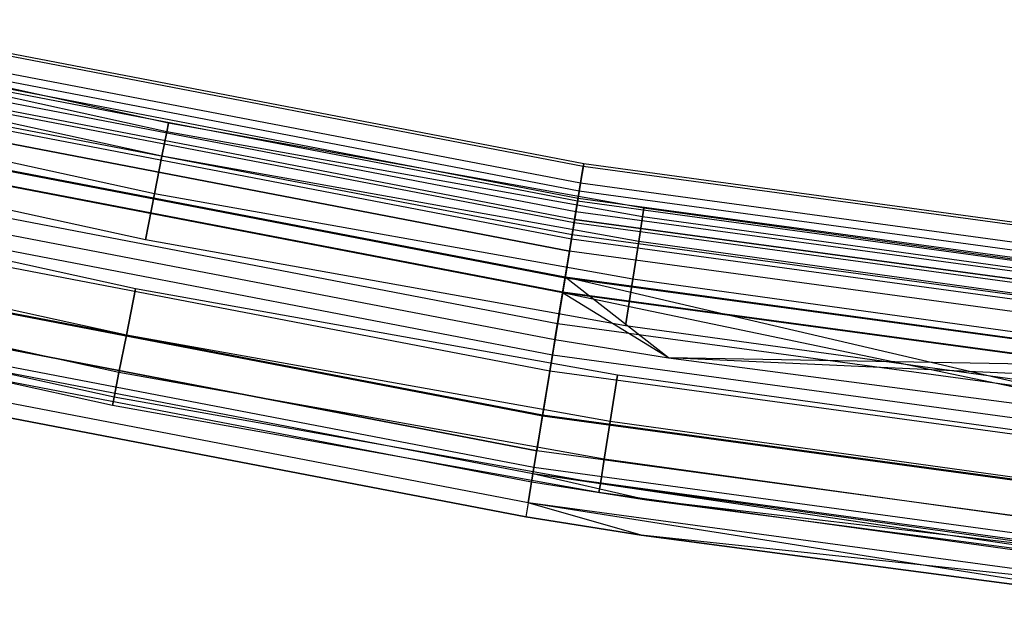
# Model space of a CAD drawing. Extents: x -175 to 175, y -175 to 175.
# Tile 57 of 130: x -35.43 to -21.74, y -174.47 to -166.28. Entities that reach past the tile are written whole.
import ezdxf

# ---------------------------------------------------------------- set-up
doc = ezdxf.new("R2010")
doc.units = 0
doc.header["$LTSCALE"] = 25.4
doc.layers.get('0').update_dxf_attribs({"linetype": 'CONTINUOUS'})

# ---------------------------------------------------------------- blocks, each defined once
blk = doc.blocks.new('SANTANA_PODLOGOWA_STL')
at = {"color": 0}
for p, q in [((-33.36, -167.714, 1043.5), (-39.919, -166.275, 1043.5)), ((-33.36, -167.714, 1043.5), (-39.919, -166.275, 1043.5)), ((-33.36, -167.714, 247.5), (-39.919, -166.275, 247.5)), ((-33.36, -167.714, 247.5), (-39.919, -166.275, 247.5)), ((-33.384, -167.833, 1042.816), (-39.947, -166.393, 1042.816)), ((-33.384, -167.833, 1042.816), (-39.947, -166.393, 1042.816)), ((-33.384, -167.833, 1044.184), (-39.947, -166.393, 1044.184)), ((-33.384, -167.833, 1044.184), (-39.947, -166.393, 1044.184)), ((-33.384, -167.833, 246.816), (-39.947, -166.393, 246.816)), ((-33.384, -167.833, 246.816), (-39.947, -166.393, 246.816)), ((-33.384, -167.833, 248.184), (-39.947, -166.393, 248.184)), ((-33.384, -167.833, 248.184), (-39.947, -166.393, 248.184)), ((-27.594, -168.315, 246.947), (-36.666, -166.574, 246.947)), ((-27.594, -168.315, 246.947), (-36.666, -166.574, 246.947)), ((-27.594, -168.315, 1044.053), (-36.666, -166.574, 1044.053)), ((-27.594, -168.315, 1044.053), (-36.666, -166.574, 1044.053)), ((-27.588, -168.277, 247.838), (-36.657, -166.536, 247.838)), ((-27.588, -168.277, 247.838), (-36.657, -166.536, 247.838)), ((-27.588, -168.277, 1043.162), (-36.657, -166.536, 1043.162)), ((-27.588, -168.277, 1043.162), (-36.657, -166.536, 1043.162)), ((-33.452, -168.173, 1042.214), (-40.028, -166.73, 1042.214)), ((-33.452, -168.173, 1042.214), (-40.028, -166.73, 1042.214)), ((-33.452, -168.173, 1044.786), (-40.028, -166.73, 1044.786)), ((-33.452, -168.173, 1044.786), (-40.028, -166.73, 1044.786)), ((-33.452, -168.173, 246.214), (-40.028, -166.73, 246.214)), ((-33.452, -168.173, 246.214), (-40.028, -166.73, 246.214)), ((-33.452, -168.173, 248.786), (-40.028, -166.73, 248.786)), ((-33.452, -168.173, 248.786), (-40.028, -166.73, 248.786)), ((-27.632, -168.549, 248.686), (-36.717, -166.806, 248.686)), ((-27.632, -168.549, 248.686), (-36.717, -166.806, 248.686)), ((-27.632, -168.549, 1042.314), (-36.717, -166.806, 1042.314)), ((-27.632, -168.549, 1042.314), (-36.717, -166.806, 1042.314)), ((-27.65, -168.66, 246.126), (-36.741, -166.916, 246.126)), ((-27.65, -168.66, 246.126), (-36.741, -166.916, 246.126)), ((-27.65, -168.66, 1044.874), (-36.741, -166.916, 1044.874)), ((-27.65, -168.66, 1044.874), (-36.741, -166.916, 1044.874)), ((-27.673, -168.797, 247.945), (-36.771, -167.051, 247.945)), ((-27.673, -168.797, 247.945), (-36.771, -167.051, 247.945)), ((-27.673, -168.797, 1043.055), (-36.771, -167.051, 1043.055)), ((-27.673, -168.797, 1043.055), (-36.771, -167.051, 1043.055)), ((-27.667, -168.76, 247.276), (-36.763, -167.014, 247.276)), ((-27.667, -168.76, 247.276), (-36.763, -167.014, 247.276)), ((-27.667, -168.76, 1043.724), (-36.763, -167.014, 1043.724)), ((-27.667, -168.76, 1043.724), (-36.763, -167.014, 1043.724)), ((-33.556, -168.695, 1041.768), (-40.153, -167.248, 1041.768)), ((-33.556, -168.695, 1041.768), (-40.153, -167.248, 1041.768)), ((-33.556, -168.695, 1045.232), (-40.153, -167.248, 1045.232)), ((-33.556, -168.695, 1045.232), (-40.153, -167.248, 1045.232)), ((-33.556, -168.695, 245.768), (-40.153, -167.248, 245.768)), ((-33.556, -168.695, 245.768), (-40.153, -167.248, 245.768)), ((-33.556, -168.695, 249.232), (-40.153, -167.248, 249.232)), ((-33.556, -168.695, 249.232), (-40.153, -167.248, 249.232)), ((-27.697, -168.943, 246.632), (-36.803, -167.196, 246.632)), ((-27.697, -168.943, 246.632), (-36.803, -167.196, 246.632)), ((-27.697, -168.943, 1044.368), (-36.803, -167.196, 1044.368)), ((-27.697, -168.943, 1044.368), (-36.803, -167.196, 1044.368)), ((-27.722, -169.099, 249.383), (-36.837, -167.35, 249.383)), ((-27.722, -169.099, 249.383), (-36.837, -167.35, 249.383)), ((-27.722, -169.099, 1041.616), (-36.837, -167.35, 1041.616)), ((-27.722, -169.099, 1041.616), (-36.837, -167.35, 1041.616)), ((-27.714, -169.05, 248.564), (-36.826, -167.301, 248.564)), ((-27.714, -169.05, 248.564), (-36.826, -167.301, 248.564)), ((-27.714, -169.05, 1042.436), (-36.826, -167.301, 1042.436)), ((-27.714, -169.05, 1042.436), (-36.826, -167.301, 1042.436)), ((-27.75, -169.267, 245.48), (-36.873, -167.517, 245.48)), ((-27.75, -169.267, 245.48), (-36.873, -167.517, 245.48)), ((-27.75, -169.267, 1045.52), (-36.873, -167.517, 1045.52)), ((-27.75, -169.267, 1045.52), (-36.873, -167.517, 1045.52)), ((-27.759, -169.325, 246.086), (-36.886, -167.574, 246.086)), ((-27.759, -169.325, 246.086), (-36.886, -167.574, 246.086)), ((-27.759, -169.325, 1044.914), (-36.886, -167.574, 1044.914)), ((-27.759, -169.325, 1044.914), (-36.886, -167.574, 1044.914)), ((-27.787, -169.49, 249.064), (-36.922, -167.738, 249.064)), ((-27.787, -169.49, 249.064), (-36.922, -167.738, 249.064)), ((-36.922, -167.738, 1041.936), (-27.787, -169.49, 1041.936)), ((-36.922, -167.738, 1041.936), (-27.787, -169.49, 1041.936)), ((-33.384, -167.833, 1042.816), (-33.36, -167.714, 1043.5)), ((-33.36, -167.714, 1043.5), (-33.384, -167.833, 1044.184)), ((-33.384, -167.833, 1042.816), (-33.36, -167.714, 1043.5)), ((-33.36, -167.714, 1043.5), (-33.384, -167.833, 1044.184)), ((-33.384, -167.833, 246.816), (-33.36, -167.714, 247.5)), ((-33.36, -167.714, 247.5), (-33.384, -167.833, 248.184)), ((-33.384, -167.833, 246.816), (-33.36, -167.714, 247.5)), ((-33.36, -167.714, 247.5), (-33.384, -167.833, 248.184)), ((-26.75, -168.895, 1043.5), (-33.36, -167.714, 1043.5)), ((-26.75, -168.895, 1043.5), (-33.36, -167.714, 1043.5)), ((-26.75, -168.895, 247.5), (-33.36, -167.714, 247.5)), ((-26.75, -168.895, 247.5), (-33.36, -167.714, 247.5)), ((-33.683, -169.335, 1041.53), (-40.305, -167.882, 1041.53)), ((-33.683, -169.335, 1045.47), (-40.305, -167.882, 1045.47)), ((-33.683, -169.335, 1041.53), (-40.305, -167.882, 1041.53)), ((-33.683, -169.335, 1045.47), (-40.305, -167.882, 1045.47)), ((-33.683, -169.335, 245.53), (-40.305, -167.882, 245.53)), ((-33.683, -169.335, 249.47), (-40.305, -167.882, 249.47)), ((-33.683, -169.335, 245.53), (-40.305, -167.882, 245.53)), ((-33.683, -169.335, 249.47), (-40.305, -167.882, 249.47)), ((-33.452, -168.173, 1042.214), (-33.384, -167.833, 1042.816)), ((-33.452, -168.173, 1042.214), (-33.384, -167.833, 1042.816)), ((-33.384, -167.833, 1044.184), (-33.452, -168.173, 1044.786)), ((-33.384, -167.833, 1044.184), (-33.452, -168.173, 1044.786)), ((-33.452, -168.173, 246.214), (-33.384, -167.833, 246.816)), ((-33.452, -168.173, 246.214), (-33.384, -167.833, 246.816)), ((-33.384, -167.833, 248.184), (-33.452, -168.173, 248.786)), ((-33.384, -167.833, 248.184), (-33.452, -168.173, 248.786)), ((-26.769, -169.014, 1042.816), (-33.384, -167.833, 1042.816)), ((-26.769, -169.014, 1042.816), (-33.384, -167.833, 1042.816)), ((-26.769, -169.014, 1044.184), (-33.384, -167.833, 1044.184)), ((-26.769, -169.014, 1044.184), (-33.384, -167.833, 1044.184)), ((-26.769, -169.014, 246.816), (-33.384, -167.833, 246.816)), ((-26.769, -169.014, 246.816), (-33.384, -167.833, 246.816)), ((-26.769, -169.014, 248.184), (-33.384, -167.833, 248.184)), ((-26.769, -169.014, 248.184), (-33.384, -167.833, 248.184)), ((-27.846, -169.855, 249.841), (-37.001, -168.098, 249.841)), ((-27.846, -169.855, 249.841), (-37.001, -168.098, 249.841)), ((-27.846, -169.855, 1041.159), (-37.001, -168.098, 1041.159)), ((-27.846, -169.855, 1041.159), (-37.001, -168.098, 1041.159)), ((-27.848, -169.865, 245.698), (-37.003, -168.108, 245.698)), ((-27.848, -169.865, 245.698), (-37.003, -168.108, 245.698)), ((-27.848, -169.865, 1045.302), (-37.003, -168.108, 1045.302)), ((-27.848, -169.865, 1045.302), (-37.003, -168.108, 1045.302)), ((-33.556, -168.695, 1041.768), (-33.452, -168.173, 1042.214)), ((-33.556, -168.695, 1041.768), (-33.452, -168.173, 1042.214)), ((-33.452, -168.173, 1044.786), (-33.556, -168.695, 1045.232)), ((-33.452, -168.173, 1044.786), (-33.556, -168.695, 1045.232)), ((-33.556, -168.695, 245.768), (-33.452, -168.173, 246.214)), ((-33.556, -168.695, 245.768), (-33.452, -168.173, 246.214)), ((-33.452, -168.173, 248.786), (-33.556, -168.695, 249.232)), ((-33.452, -168.173, 248.786), (-33.556, -168.695, 249.232)), ((-26.823, -169.357, 1042.214), (-33.452, -168.173, 1042.214)), ((-26.823, -169.357, 1042.214), (-33.452, -168.173, 1042.214)), ((-26.823, -169.357, 1044.786), (-33.452, -168.173, 1044.786)), ((-26.823, -169.357, 1044.786), (-33.452, -168.173, 1044.786)), ((-26.823, -169.357, 246.214), (-33.452, -168.173, 246.214)), ((-26.823, -169.357, 246.214), (-33.452, -168.173, 246.214)), ((-26.823, -169.357, 248.786), (-33.452, -168.173, 248.786)), ((-26.823, -169.357, 248.786), (-33.452, -168.173, 248.786)), ((-27.881, -170.069, 249.388), (-37.048, -168.31, 249.388)), ((-27.881, -170.069, 249.388), (-37.048, -168.31, 249.388)), ((-27.881, -170.069, 1041.612), (-37.048, -168.31, 1041.612)), ((-27.881, -170.069, 1041.612), (-37.048, -168.31, 1041.612)), ((-27.88, -170.06, 245.091), (-37.046, -168.301, 245.091)), ((-27.88, -170.06, 245.091), (-37.046, -168.301, 245.091)), ((-27.88, -170.06, 1045.909), (-37.046, -168.301, 1045.909)), ((-27.88, -170.06, 1045.909), (-37.046, -168.301, 1045.909)), ((-27.65, -168.66, 246.126), (-27.594, -168.315, 246.947)), ((-27.65, -168.66, 246.126), (-27.594, -168.315, 246.947)), ((-27.594, -168.315, 1044.053), (-27.65, -168.66, 1044.874)), ((-27.594, -168.315, 1044.053), (-27.65, -168.66, 1044.874)), ((-27.588, -168.277, 247.838), (-27.632, -168.549, 248.686)), ((-27.588, -168.277, 247.838), (-27.632, -168.549, 248.686)), ((-27.632, -168.549, 1042.314), (-27.588, -168.277, 1043.162)), ((-27.632, -168.549, 1042.314), (-27.588, -168.277, 1043.162)), ((-27.594, -168.315, 246.947), (-27.588, -168.277, 247.838)), ((-27.594, -168.315, 246.947), (-27.588, -168.277, 247.838)), ((-27.588, -168.277, 1043.162), (-27.594, -168.315, 1044.053)), ((-27.588, -168.277, 1043.162), (-27.594, -168.315, 1044.053)), ((-18.441, -169.562, 246.947), (-27.594, -168.315, 246.947)), ((-18.441, -169.562, 246.947), (-27.594, -168.315, 246.947)), ((-18.441, -169.562, 1044.053), (-27.594, -168.315, 1044.053)), ((-18.441, -169.562, 1044.053), (-27.594, -168.315, 1044.053)), ((-18.437, -169.523, 247.838), (-27.588, -168.277, 247.838)), ((-18.437, -169.523, 247.838), (-27.588, -168.277, 247.838)), ((-18.437, -169.523, 1043.162), (-27.588, -168.277, 1043.162)), ((-18.437, -169.523, 1043.162), (-27.588, -168.277, 1043.162)), ((-33.818, -170.016, 1041.53), (-40.467, -168.558, 1041.53)), ((-33.818, -170.016, 1041.53), (-40.467, -168.558, 1041.53)), ((-33.818, -170.016, 1045.47), (-40.467, -168.558, 1045.47)), ((-33.818, -170.016, 1045.47), (-40.467, -168.558, 1045.47)), ((-33.818, -170.016, 245.53), (-40.467, -168.558, 245.53)), ((-33.818, -170.016, 245.53), (-40.467, -168.558, 245.53)), ((-33.818, -170.016, 249.47), (-40.467, -168.558, 249.47)), ((-33.818, -170.016, 249.47), (-40.467, -168.558, 249.47)), ((-27.632, -168.549, 248.686), (-27.722, -169.099, 249.383)), ((-27.632, -168.549, 248.686), (-27.722, -169.099, 249.383)), ((-27.722, -169.099, 1041.616), (-27.632, -168.549, 1042.314)), ((-27.722, -169.099, 1041.616), (-27.632, -168.549, 1042.314)), ((-18.467, -169.798, 248.686), (-27.632, -168.549, 248.686)), ((-18.467, -169.798, 248.686), (-27.632, -168.549, 248.686)), ((-18.467, -169.798, 1042.314), (-27.632, -168.549, 1042.314)), ((-18.467, -169.798, 1042.314), (-27.632, -168.549, 1042.314)), ((-27.952, -170.5, 245.513), (-37.142, -168.737, 245.513)), ((-27.952, -170.5, 245.513), (-37.142, -168.737, 245.513)), ((-27.952, -170.5, 1045.487), (-37.142, -168.737, 1045.487)), ((-27.952, -170.5, 1045.487), (-37.142, -168.737, 1045.487)), ((-33.683, -169.335, 1041.53), (-33.556, -168.695, 1041.768)), ((-33.683, -169.335, 1041.53), (-33.556, -168.695, 1041.768)), ((-33.556, -168.695, 1045.232), (-33.683, -169.335, 1045.47)), ((-33.556, -168.695, 1045.232), (-33.683, -169.335, 1045.47)), ((-33.683, -169.335, 245.53), (-33.556, -168.695, 245.768)), ((-33.683, -169.335, 245.53), (-33.556, -168.695, 245.768)), ((-33.556, -168.695, 249.232), (-33.683, -169.335, 249.47)), ((-33.556, -168.695, 249.232), (-33.683, -169.335, 249.47)), ((-26.907, -169.882, 1041.768), (-33.556, -168.695, 1041.768)), ((-26.907, -169.882, 1041.768), (-33.556, -168.695, 1041.768)), ((-26.907, -169.882, 1045.232), (-33.556, -168.695, 1045.232)), ((-26.907, -169.882, 1045.232), (-33.556, -168.695, 1045.232)), ((-26.907, -169.882, 245.768), (-33.556, -168.695, 245.768)), ((-26.907, -169.882, 245.768), (-33.556, -168.695, 245.768)), ((-26.907, -169.882, 249.232), (-33.556, -168.695, 249.232)), ((-26.907, -169.882, 249.232), (-33.556, -168.695, 249.232)), ((-27.75, -169.267, 245.48), (-27.65, -168.66, 246.126)), ((-27.75, -169.267, 245.48), (-27.65, -168.66, 246.126)), ((-27.65, -168.66, 1044.874), (-27.75, -169.267, 1045.52)), ((-27.65, -168.66, 1044.874), (-27.75, -169.267, 1045.52)), ((-27.697, -168.943, 246.632), (-27.667, -168.76, 247.276)), ((-27.697, -168.943, 246.632), (-27.667, -168.76, 247.276)), ((-27.667, -168.76, 1043.724), (-27.697, -168.943, 1044.368)), ((-27.667, -168.76, 1043.724), (-27.697, -168.943, 1044.368)), ((-27.667, -168.76, 247.276), (-27.673, -168.797, 247.945)), ((-27.667, -168.76, 247.276), (-27.673, -168.797, 247.945)), ((-27.673, -168.797, 1043.055), (-27.667, -168.76, 1043.724)), ((-27.673, -168.797, 1043.055), (-27.667, -168.76, 1043.724)), ((-18.49, -170.01, 247.276), (-27.667, -168.76, 247.276)), ((-18.49, -170.01, 247.276), (-27.667, -168.76, 247.276)), ((-18.49, -170.01, 1043.724), (-27.667, -168.76, 1043.724)), ((-18.49, -170.01, 1043.724), (-27.667, -168.76, 1043.724)), ((-18.479, -169.91, 246.126), (-27.65, -168.66, 246.126)), ((-18.479, -169.91, 246.126), (-27.65, -168.66, 246.126)), ((-18.479, -169.91, 1044.874), (-27.65, -168.66, 1044.874)), ((-18.479, -169.91, 1044.874), (-27.65, -168.66, 1044.874)), ((-27.673, -168.797, 247.945), (-27.714, -169.05, 248.564)), ((-27.673, -168.797, 247.945), (-27.714, -169.05, 248.564)), ((-27.714, -169.05, 1042.436), (-27.673, -168.797, 1043.055)), ((-27.714, -169.05, 1042.436), (-27.673, -168.797, 1043.055)), ((-18.494, -170.047, 247.945), (-27.673, -168.797, 247.945)), ((-18.494, -170.047, 247.945), (-27.673, -168.797, 247.945)), ((-18.494, -170.047, 1043.055), (-27.673, -168.797, 1043.055)), ((-18.494, -170.047, 1043.055), (-27.673, -168.797, 1043.055)), ((-26.769, -169.014, 1042.816), (-26.75, -168.895, 1043.5)), ((-26.75, -168.895, 1043.5), (-26.769, -169.014, 1044.184)), ((-26.769, -169.014, 1042.816), (-26.75, -168.895, 1043.5)), ((-26.75, -168.895, 1043.5), (-26.769, -169.014, 1044.184)), ((-26.769, -169.014, 246.816), (-26.75, -168.895, 247.5)), ((-26.75, -168.895, 247.5), (-26.769, -169.014, 248.184)), ((-26.769, -169.014, 246.816), (-26.75, -168.895, 247.5)), ((-26.75, -168.895, 247.5), (-26.769, -169.014, 248.184)), ((-20.099, -169.815, 1043.5), (-26.75, -168.895, 1043.5)), ((-20.099, -169.815, 1043.5), (-26.75, -168.895, 1043.5)), ((-20.099, -169.815, 247.5), (-26.75, -168.895, 247.5)), ((-20.099, -169.815, 247.5), (-26.75, -168.895, 247.5)), ((-37.19, -168.955, 250), (-27.988, -170.721, 250)), ((-37.19, -168.955, 250), (-27.988, -170.721, 250)), ((-37.19, -168.955, 249.5), (-27.988, -170.721, 249.5)), ((-37.19, -168.955, 249.5), (-27.988, -170.721, 249.5)), ((-37.19, -168.955, 1041.5), (-27.988, -170.721, 1041.5)), ((-37.19, -168.955, 1041.5), (-27.988, -170.721, 1041.5)), ((-37.19, -168.955, 1041), (-27.988, -170.721, 1041)), ((-37.19, -168.955, 1041), (-27.988, -170.721, 1041)), ((-27.787, -169.49, 249.064), (-27.714, -169.05, 248.564)), ((-27.787, -169.49, 249.064), (-27.714, -169.05, 248.564)), ((-27.714, -169.05, 1042.436), (-27.787, -169.49, 1041.936)), ((-27.714, -169.05, 1042.436), (-27.787, -169.49, 1041.936)), ((-27.759, -169.325, 246.086), (-27.697, -168.943, 246.632)), ((-27.759, -169.325, 246.086), (-27.697, -168.943, 246.632)), ((-27.697, -168.943, 1044.368), (-27.759, -169.325, 1044.914)), ((-27.697, -168.943, 1044.368), (-27.759, -169.325, 1044.914)), ((-18.521, -170.302, 248.564), (-27.714, -169.05, 248.564)), ((-18.521, -170.302, 248.564), (-27.714, -169.05, 248.564)), ((-27.714, -169.05, 1042.436), (-18.521, -170.302, 1042.436)), ((-27.714, -169.05, 1042.436), (-18.521, -170.302, 1042.436)), ((-18.51, -170.194, 246.632), (-27.697, -168.943, 246.632)), ((-18.51, -170.194, 246.632), (-27.697, -168.943, 246.632)), ((-18.51, -170.194, 1044.368), (-27.697, -168.943, 1044.368)), ((-18.51, -170.194, 1044.368), (-27.697, -168.943, 1044.368)), ((-26.823, -169.357, 1042.214), (-26.769, -169.014, 1042.816)), ((-26.823, -169.357, 1042.214), (-26.769, -169.014, 1042.816)), ((-26.769, -169.014, 1044.184), (-26.823, -169.357, 1044.786)), ((-26.769, -169.014, 1044.184), (-26.823, -169.357, 1044.786)), ((-26.823, -169.357, 246.214), (-26.769, -169.014, 246.816)), ((-26.823, -169.357, 246.214), (-26.769, -169.014, 246.816)), ((-26.769, -169.014, 248.184), (-26.823, -169.357, 248.786)), ((-26.769, -169.014, 248.184), (-26.823, -169.357, 248.786)), ((-20.113, -169.934, 1042.816), (-26.769, -169.014, 1042.816)), ((-20.113, -169.934, 1042.816), (-26.769, -169.014, 1042.816)), ((-20.113, -169.934, 1044.184), (-26.769, -169.014, 1044.184)), ((-20.113, -169.934, 1044.184), (-26.769, -169.014, 1044.184)), ((-20.113, -169.934, 246.816), (-26.769, -169.014, 246.816)), ((-20.113, -169.934, 246.816), (-26.769, -169.014, 246.816)), ((-20.113, -169.934, 248.184), (-26.769, -169.014, 248.184)), ((-20.113, -169.934, 248.184), (-26.769, -169.014, 248.184)), ((-33.946, -170.657, 1041.768), (-40.619, -169.192, 1041.768)), ((-33.946, -170.657, 1041.768), (-40.619, -169.192, 1041.768)), ((-33.946, -170.657, 1045.232), (-40.619, -169.192, 1045.232)), ((-33.946, -170.657, 1045.232), (-40.619, -169.192, 1045.232)), ((-33.946, -170.657, 245.768), (-40.619, -169.192, 245.768)), ((-33.946, -170.657, 245.768), (-40.619, -169.192, 245.768)), ((-33.946, -170.657, 249.232), (-40.619, -169.192, 249.232)), ((-33.946, -170.657, 249.232), (-40.619, -169.192, 249.232)), ((-28.024, -170.936, 245.01), (-37.237, -169.169, 245.01)), ((-28.024, -170.936, 245.01), (-37.237, -169.169, 245.01)), ((-28.024, -170.936, 1045.99), (-37.237, -169.169, 1045.99)), ((-28.024, -170.936, 1045.99), (-37.237, -169.169, 1045.99)), ((-27.722, -169.099, 249.383), (-27.846, -169.855, 249.841)), ((-27.722, -169.099, 249.383), (-27.846, -169.855, 249.841)), ((-27.846, -169.855, 1041.159), (-27.722, -169.099, 1041.616)), ((-27.846, -169.855, 1041.159), (-27.722, -169.099, 1041.616)), ((-18.527, -170.352, 249.383), (-27.722, -169.099, 249.383)), ((-18.527, -170.352, 249.383), (-27.722, -169.099, 249.383)), ((-18.527, -170.352, 1041.616), (-27.722, -169.099, 1041.616)), ((-18.527, -170.352, 1041.616), (-27.722, -169.099, 1041.616)), ((-27.009, -170.527, 1041.53), (-33.683, -169.335, 1041.53)), ((-27.009, -170.527, 1041.53), (-33.683, -169.335, 1041.53)), ((-27.009, -170.527, 1045.47), (-33.683, -169.335, 1045.47)), ((-27.009, -170.527, 1045.47), (-33.683, -169.335, 1045.47)), ((-27.009, -170.527, 245.53), (-33.683, -169.335, 245.53)), ((-27.009, -170.527, 245.53), (-33.683, -169.335, 245.53)), ((-27.009, -170.527, 249.47), (-33.683, -169.335, 249.47)), ((-27.009, -170.527, 249.47), (-33.683, -169.335, 249.47)), ((-27.88, -170.06, 245.091), (-27.75, -169.267, 245.48)), ((-27.88, -170.06, 245.091), (-27.75, -169.267, 245.48)), ((-27.75, -169.267, 1045.52), (-27.88, -170.06, 1045.909)), ((-27.75, -169.267, 1045.52), (-27.88, -170.06, 1045.909)), ((-27.848, -169.865, 245.698), (-27.759, -169.325, 246.086)), ((-27.848, -169.865, 245.698), (-27.759, -169.325, 246.086)), ((-27.759, -169.325, 1044.914), (-27.848, -169.865, 1045.302)), ((-27.759, -169.325, 1044.914), (-27.848, -169.865, 1045.302)), ((-18.552, -170.58, 246.086), (-27.759, -169.325, 246.086)), ((-18.552, -170.58, 246.086), (-27.759, -169.325, 246.086)), ((-18.552, -170.58, 1044.914), (-27.759, -169.325, 1044.914)), ((-18.552, -170.58, 1044.914), (-27.759, -169.325, 1044.914)), ((-18.545, -170.521, 245.48), (-27.75, -169.267, 245.48)), ((-18.545, -170.521, 245.48), (-27.75, -169.267, 245.48)), ((-18.545, -170.521, 1045.52), (-27.75, -169.267, 1045.52)), ((-18.545, -170.521, 1045.52), (-27.75, -169.267, 1045.52)), ((-28.06, -171.16, 245.55), (-37.286, -169.39, 245.55)), ((-28.06, -171.16, 245.55), (-37.286, -169.39, 245.55)), ((-28.06, -171.16, 1045.45), (-37.286, -169.39, 1045.45)), ((-28.06, -171.16, 1045.45), (-37.286, -169.39, 1045.45)), ((-26.907, -169.882, 1041.768), (-26.823, -169.357, 1042.214)), ((-26.907, -169.882, 1041.768), (-26.823, -169.357, 1042.214)), ((-26.823, -169.357, 1044.786), (-26.907, -169.882, 1045.232)), ((-26.823, -169.357, 1044.786), (-26.907, -169.882, 1045.232)), ((-26.907, -169.882, 245.768), (-26.823, -169.357, 246.214)), ((-26.907, -169.882, 245.768), (-26.823, -169.357, 246.214)), ((-26.823, -169.357, 248.786), (-26.907, -169.882, 249.232)), ((-26.823, -169.357, 248.786), (-26.907, -169.882, 249.232)), ((-20.154, -170.279, 1042.214), (-26.823, -169.357, 1042.214)), ((-20.154, -170.279, 1042.214), (-26.823, -169.357, 1042.214)), ((-20.154, -170.279, 1044.786), (-26.823, -169.357, 1044.786)), ((-20.154, -170.279, 1044.786), (-26.823, -169.357, 1044.786)), ((-20.154, -170.279, 246.214), (-26.823, -169.357, 246.214)), ((-20.154, -170.279, 246.214), (-26.823, -169.357, 246.214)), ((-20.154, -170.279, 248.786), (-26.823, -169.357, 248.786)), ((-20.154, -170.279, 248.786), (-26.823, -169.357, 248.786)), ((-27.881, -170.069, 249.388), (-27.787, -169.49, 249.064)), ((-27.881, -170.069, 249.388), (-27.787, -169.49, 249.064)), ((-27.881, -170.069, 1041.612), (-27.787, -169.49, 1041.936)), ((-27.881, -170.069, 1041.612), (-27.787, -169.49, 1041.936)), ((-18.57, -170.746, 249.064), (-27.787, -169.49, 249.064)), ((-18.57, -170.746, 249.064), (-27.787, -169.49, 249.064)), ((-18.57, -170.746, 1041.936), (-27.787, -169.49, 1041.936)), ((-18.57, -170.746, 1041.936), (-27.787, -169.49, 1041.936)), ((-34.05, -171.178, 1044.786), (-40.744, -169.71, 1044.786)), ((-34.05, -171.178, 1042.214), (-40.744, -169.71, 1042.214)), ((-34.05, -171.178, 1042.214), (-40.744, -169.71, 1042.214)), ((-34.05, -171.178, 1044.786), (-40.744, -169.71, 1044.786)), ((-34.05, -171.178, 248.786), (-40.744, -169.71, 248.786)), ((-34.05, -171.178, 246.214), (-40.744, -169.71, 246.214)), ((-34.05, -171.178, 246.214), (-40.744, -169.71, 246.214)), ((-34.05, -171.178, 248.786), (-40.744, -169.71, 248.786)), ((-27.846, -169.855, 249.841), (-27.988, -170.721, 250)), ((-27.846, -169.855, 249.841), (-27.988, -170.721, 250)), ((-27.846, -169.855, 1041.159), (-27.988, -170.721, 1041)), ((-27.846, -169.855, 1041.159), (-27.988, -170.721, 1041)), ((-27.952, -170.5, 245.513), (-27.848, -169.865, 245.698)), ((-27.952, -170.5, 245.513), (-27.848, -169.865, 245.698)), ((-27.848, -169.865, 1045.302), (-27.952, -170.5, 1045.487)), ((-27.848, -169.865, 1045.302), (-27.952, -170.5, 1045.487)), ((-18.611, -171.123, 245.698), (-27.848, -169.865, 245.698)), ((-18.611, -171.123, 245.698), (-27.848, -169.865, 245.698)), ((-18.611, -171.123, 1045.302), (-27.848, -169.865, 1045.302)), ((-18.611, -171.123, 1045.302), (-27.848, -169.865, 1045.302)), ((-26.408, -170.973, 250), (-27.846, -169.855, 249.841)), ((-26.408, -170.973, 250), (-27.846, -169.855, 249.841)), ((-18.61, -171.113, 249.841), (-27.846, -169.855, 249.841)), ((-18.61, -171.113, 249.841), (-27.846, -169.855, 249.841)), ((-18.61, -171.113, 1041.159), (-27.846, -169.855, 1041.159)), ((-18.705, -171.986, 1041), (-27.846, -169.855, 1041.159)), ((-18.61, -171.113, 1041.159), (-27.846, -169.855, 1041.159)), ((-18.705, -171.986, 1041), (-27.846, -169.855, 1041.159)), ((-26.408, -170.973, 1041), (-27.846, -169.855, 1041.159)), ((-26.408, -170.973, 1041), (-27.846, -169.855, 1041.159)), ((-27.009, -170.527, 1041.53), (-26.907, -169.882, 1041.768)), ((-27.009, -170.527, 1041.53), (-26.907, -169.882, 1041.768)), ((-26.907, -169.882, 1045.232), (-27.009, -170.527, 1045.47)), ((-26.907, -169.882, 1045.232), (-27.009, -170.527, 1045.47)), ((-27.009, -170.527, 245.53), (-26.907, -169.882, 245.768)), ((-27.009, -170.527, 245.53), (-26.907, -169.882, 245.768)), ((-26.907, -169.882, 249.232), (-27.009, -170.527, 249.47)), ((-26.907, -169.882, 249.232), (-27.009, -170.527, 249.47)), ((-20.216, -170.808, 1041.768), (-26.907, -169.882, 1041.768)), ((-20.216, -170.808, 1041.768), (-26.907, -169.882, 1041.768)), ((-20.216, -170.808, 1045.232), (-26.907, -169.882, 1045.232)), ((-20.216, -170.808, 1045.232), (-26.907, -169.882, 1045.232)), ((-20.216, -170.808, 245.768), (-26.907, -169.882, 245.768)), ((-20.216, -170.808, 245.768), (-26.907, -169.882, 245.768)), ((-20.216, -170.808, 249.232), (-26.907, -169.882, 249.232)), ((-20.216, -170.808, 249.232), (-26.907, -169.882, 249.232)), ((-28.163, -171.786, 245.245), (-37.422, -170.009, 245.245)), ((-28.163, -171.786, 245.245), (-37.422, -170.009, 245.245)), ((-28.163, -171.786, 1045.755), (-37.422, -170.009, 1045.755)), ((-28.163, -171.786, 1045.755), (-37.422, -170.009, 1045.755)), ((-28.16, -171.771, 245.807), (-37.419, -169.995, 245.807)), ((-28.16, -171.771, 245.807), (-37.419, -169.995, 245.807)), ((-28.16, -171.771, 1045.193), (-37.419, -169.995, 1045.193)), ((-28.16, -171.771, 1045.193), (-37.419, -169.995, 1045.193)), ((-33.946, -170.657, 1041.768), (-33.818, -170.016, 1041.53)), ((-33.946, -170.657, 1041.768), (-33.818, -170.016, 1041.53)), ((-33.818, -170.016, 1045.47), (-33.946, -170.657, 1045.232)), ((-33.818, -170.016, 1045.47), (-33.946, -170.657, 1045.232)), ((-33.946, -170.657, 245.768), (-33.818, -170.016, 245.53)), ((-33.946, -170.657, 245.768), (-33.818, -170.016, 245.53)), ((-33.818, -170.016, 249.47), (-33.946, -170.657, 249.232)), ((-33.818, -170.016, 249.47), (-33.946, -170.657, 249.232)), ((-27.117, -171.213, 1041.53), (-33.818, -170.016, 1041.53)), ((-27.117, -171.213, 1041.53), (-33.818, -170.016, 1041.53)), ((-27.117, -171.213, 1045.47), (-33.818, -170.016, 1045.47)), ((-27.117, -171.213, 1045.47), (-33.818, -170.016, 1045.47)), ((-27.117, -171.213, 245.53), (-33.818, -170.016, 245.53)), ((-27.117, -171.213, 245.53), (-33.818, -170.016, 245.53)), ((-27.117, -171.213, 249.47), (-33.818, -170.016, 249.47)), ((-27.117, -171.213, 249.47), (-33.818, -170.016, 249.47)), ((-34.117, -171.519, 1044.184), (-40.825, -170.047, 1044.184)), ((-34.117, -171.519, 1044.184), (-40.825, -170.047, 1044.184)), ((-34.117, -171.519, 1042.816), (-40.825, -170.047, 1042.816)), ((-34.117, -171.519, 1042.816), (-40.825, -170.047, 1042.816)), ((-34.117, -171.519, 248.184), (-40.825, -170.047, 248.184)), ((-34.117, -171.519, 248.184), (-40.825, -170.047, 248.184)), ((-34.117, -171.519, 246.816), (-40.825, -170.047, 246.816)), ((-34.117, -171.519, 246.816), (-40.825, -170.047, 246.816)), ((-28.024, -170.936, 245.01), (-27.88, -170.06, 245.091)), ((-28.024, -170.936, 245.01), (-27.88, -170.06, 245.091)), ((-27.88, -170.06, 1045.909), (-28.024, -170.936, 1045.99)), ((-27.88, -170.06, 1045.909), (-28.024, -170.936, 1045.99)), ((-27.881, -170.069, 249.388), (-27.988, -170.721, 249.5)), ((-27.881, -170.069, 249.388), (-27.988, -170.721, 249.5)), ((-27.988, -170.721, 1041.5), (-27.881, -170.069, 1041.612)), ((-27.988, -170.721, 1041.5), (-27.881, -170.069, 1041.612)), ((-18.633, -171.329, 249.388), (-27.881, -170.069, 249.388)), ((-18.705, -171.986, 249.5), (-27.881, -170.069, 249.388)), ((-18.633, -171.329, 249.388), (-27.881, -170.069, 249.388)), ((-18.705, -171.986, 249.5), (-27.881, -170.069, 249.388)), ((-26.408, -170.973, 249.5), (-27.881, -170.069, 249.388)), ((-26.408, -170.973, 249.5), (-27.881, -170.069, 249.388)), ((-26.408, -170.973, 1041.5), (-27.881, -170.069, 1041.612)), ((-26.408, -170.973, 1041.5), (-27.881, -170.069, 1041.612)), ((-18.633, -171.329, 1041.612), (-27.881, -170.069, 1041.612)), ((-18.633, -171.329, 1041.612), (-27.881, -170.069, 1041.612)), ((-18.632, -171.32, 245.091), (-27.88, -170.06, 245.091)), ((-18.632, -171.32, 245.091), (-27.88, -170.06, 245.091)), ((-18.632, -171.32, 1045.909), (-27.88, -170.06, 1045.909)), ((-18.632, -171.32, 1045.909), (-27.88, -170.06, 1045.909)), ((-34.141, -171.637, 1043.5), (-40.853, -170.165, 1043.5)), ((-34.141, -171.637, 1043.5), (-40.853, -170.165, 1043.5)), ((-34.141, -171.637, 247.5), (-40.853, -170.165, 247.5)), ((-34.141, -171.637, 247.5), (-40.853, -170.165, 247.5)), ((-37.526, -170.482, 246.253), (-28.241, -172.264, 246.253)), ((-37.526, -170.482, 246.253), (-28.241, -172.264, 246.253)), ((-28.241, -172.264, 1044.747), (-37.526, -170.482, 1044.747)), ((-28.241, -172.264, 1044.747), (-37.526, -170.482, 1044.747)), ((-28.06, -171.16, 245.55), (-27.952, -170.5, 245.513)), ((-28.06, -171.16, 245.55), (-27.952, -170.5, 245.513)), ((-27.952, -170.5, 1045.487), (-28.06, -171.16, 1045.45)), ((-27.952, -170.5, 1045.487), (-28.06, -171.16, 1045.45)), ((-18.68, -171.763, 245.513), (-27.952, -170.5, 245.513)), ((-18.68, -171.763, 245.513), (-27.952, -170.5, 245.513)), ((-18.68, -171.763, 1045.487), (-27.952, -170.5, 1045.487)), ((-18.68, -171.763, 1045.487), (-27.952, -170.5, 1045.487)), ((-20.293, -171.456, 1041.53), (-27.009, -170.527, 1041.53)), ((-20.293, -171.456, 1041.53), (-27.009, -170.527, 1041.53)), ((-20.293, -171.456, 1045.47), (-27.009, -170.527, 1045.47)), ((-20.293, -171.456, 1045.47), (-27.009, -170.527, 1045.47)), ((-20.293, -171.456, 245.53), (-27.009, -170.527, 245.53)), ((-20.293, -171.456, 245.53), (-27.009, -170.527, 245.53)), ((-20.293, -171.456, 249.47), (-27.009, -170.527, 249.47)), ((-20.293, -171.456, 249.47), (-27.009, -170.527, 249.47)), ((-34.05, -171.178, 1042.214), (-33.946, -170.657, 1041.768)), ((-34.05, -171.178, 1042.214), (-33.946, -170.657, 1041.768)), ((-33.946, -170.657, 1045.232), (-34.05, -171.178, 1044.786)), ((-33.946, -170.657, 1045.232), (-34.05, -171.178, 1044.786)), ((-34.05, -171.178, 246.214), (-33.946, -170.657, 245.768)), ((-34.05, -171.178, 246.214), (-33.946, -170.657, 245.768)), ((-33.946, -170.657, 249.232), (-34.05, -171.178, 248.786)), ((-33.946, -170.657, 249.232), (-34.05, -171.178, 248.786)), ((-27.22, -171.858, 1041.768), (-33.946, -170.657, 1041.768)), ((-27.22, -171.858, 1041.768), (-33.946, -170.657, 1041.768)), ((-27.22, -171.858, 1045.232), (-33.946, -170.657, 1045.232)), ((-27.22, -171.858, 1045.232), (-33.946, -170.657, 1045.232)), ((-27.22, -171.858, 245.768), (-33.946, -170.657, 245.768)), ((-27.22, -171.858, 245.768), (-33.946, -170.657, 245.768)), ((-27.22, -171.858, 249.232), (-33.946, -170.657, 249.232)), ((-27.22, -171.858, 249.232), (-33.946, -170.657, 249.232)), ((-28.294, -172.584, 246.839), (-37.596, -170.799, 246.839)), ((-28.294, -172.584, 246.839), (-37.596, -170.799, 246.839)), ((-28.294, -172.584, 1044.161), (-37.596, -170.799, 1044.161)), ((-28.294, -172.584, 1044.161), (-37.596, -170.799, 1044.161)), ((-28.28, -172.499, 245.767), (-37.577, -170.715, 245.767)), ((-28.28, -172.499, 245.767), (-37.577, -170.715, 245.767)), ((-28.28, -172.499, 1045.233), (-37.577, -170.715, 1045.233)), ((-28.28, -172.499, 1045.233), (-37.577, -170.715, 1045.233)), ((-27.988, -170.721, 250), (-26.408, -170.973, 250)), ((-27.988, -170.721, 250), (-26.408, -170.973, 250)), ((-27.988, -170.721, 250), (-27.988, -170.721, 249.5)), ((-27.988, -170.721, 249.5), (-26.408, -170.973, 249.5)), ((-27.988, -170.721, 250), (-27.988, -170.721, 249.5)), ((-27.988, -170.721, 249.5), (-26.408, -170.973, 249.5)), ((-27.988, -170.721, 1041.5), (-26.408, -170.973, 1041.5)), ((-27.988, -170.721, 1041.5), (-26.408, -170.973, 1041.5)), ((-27.988, -170.721, 1041.5), (-27.988, -170.721, 1041)), ((-27.988, -170.721, 1041), (-26.408, -170.973, 1041)), ((-27.988, -170.721, 1041.5), (-27.988, -170.721, 1041)), ((-27.988, -170.721, 1041), (-26.408, -170.973, 1041)), ((-37.62, -170.909, 247.5), (-28.312, -172.695, 247.5)), ((-37.62, -170.909, 1043.5), (-28.312, -172.695, 1043.5)), ((-37.62, -170.909, 247.5), (-28.312, -172.695, 247.5)), ((-37.62, -170.909, 1043.5), (-28.312, -172.695, 1043.5)), ((-28.163, -171.786, 245.245), (-28.024, -170.936, 245.01)), ((-28.163, -171.786, 245.245), (-28.024, -170.936, 245.01)), ((-28.024, -170.936, 1045.99), (-28.163, -171.786, 1045.755)), ((-28.024, -170.936, 1045.99), (-28.163, -171.786, 1045.755)), ((-18.728, -172.203, 245.01), (-28.024, -170.936, 245.01)), ((-18.728, -172.203, 245.01), (-28.024, -170.936, 245.01)), ((-18.728, -172.203, 1045.99), (-28.024, -170.936, 1045.99)), ((-18.728, -172.203, 1045.99), (-28.024, -170.936, 1045.99)), ((-26.408, -170.973, 250), (-18.705, -171.986, 250)), ((-18.61, -171.113, 249.841), (-26.408, -170.973, 250)), ((-18.61, -171.113, 249.841), (-26.408, -170.973, 250)), ((-26.408, -170.973, 250), (-18.705, -171.986, 250)), ((-26.408, -170.973, 250), (-26.408, -170.973, 249.5)), ((-26.408, -170.973, 249.5), (-18.705, -171.986, 249.5)), ((-26.408, -170.973, 250), (-26.408, -170.973, 249.5)), ((-26.408, -170.973, 249.5), (-18.705, -171.986, 249.5)), ((-26.408, -170.973, 1041.5), (-18.705, -171.986, 1041.5)), ((-18.633, -171.329, 1041.612), (-26.408, -170.973, 1041.5)), ((-18.633, -171.329, 1041.612), (-26.408, -170.973, 1041.5)), ((-26.408, -170.973, 1041.5), (-18.705, -171.986, 1041.5)), ((-26.408, -170.973, 1041.5), (-26.408, -170.973, 1041)), ((-26.408, -170.973, 1041), (-18.705, -171.986, 1041)), ((-26.408, -170.973, 1041.5), (-26.408, -170.973, 1041)), ((-26.408, -170.973, 1041), (-18.705, -171.986, 1041)), ((-28.36, -172.987, 246.51), (-37.683, -171.197, 246.51)), ((-28.36, -172.987, 246.51), (-37.683, -171.197, 246.51)), ((-28.36, -172.987, 1044.49), (-37.683, -171.197, 1044.49)), ((-28.36, -172.987, 1044.49), (-37.683, -171.197, 1044.49)), ((-34.05, -171.178, 1044.786), (-34.117, -171.519, 1044.184)), ((-34.117, -171.519, 1042.816), (-34.05, -171.178, 1042.214)), ((-34.117, -171.519, 1042.816), (-34.05, -171.178, 1042.214)), ((-34.05, -171.178, 1044.786), (-34.117, -171.519, 1044.184)), ((-34.05, -171.178, 248.786), (-34.117, -171.519, 248.184)), ((-34.117, -171.519, 246.816), (-34.05, -171.178, 246.214)), ((-34.117, -171.519, 246.816), (-34.05, -171.178, 246.214)), ((-34.05, -171.178, 248.786), (-34.117, -171.519, 248.184)), ((-27.303, -172.383, 1042.214), (-34.05, -171.178, 1042.214)), ((-27.303, -172.383, 1042.214), (-34.05, -171.178, 1042.214)), ((-27.303, -172.383, 1044.786), (-34.05, -171.178, 1044.786)), ((-27.303, -172.383, 1044.786), (-34.05, -171.178, 1044.786)), ((-27.303, -172.383, 246.214), (-34.05, -171.178, 246.214)), ((-27.303, -172.383, 246.214), (-34.05, -171.178, 246.214)), ((-27.303, -172.383, 248.786), (-34.05, -171.178, 248.786)), ((-27.303, -172.383, 248.786), (-34.05, -171.178, 248.786)), ((-28.16, -171.771, 245.807), (-28.06, -171.16, 245.55)), ((-28.16, -171.771, 245.807), (-28.06, -171.16, 245.55)), ((-28.06, -171.16, 1045.45), (-28.16, -171.771, 1045.193)), ((-28.06, -171.16, 1045.45), (-28.16, -171.771, 1045.193)), ((-18.753, -172.428, 245.55), (-28.06, -171.16, 245.55)), ((-18.753, -172.428, 245.55), (-28.06, -171.16, 245.55)), ((-18.753, -172.428, 1045.45), (-28.06, -171.16, 1045.45)), ((-18.753, -172.428, 1045.45), (-28.06, -171.16, 1045.45)), ((-27.22, -171.858, 1041.768), (-27.117, -171.213, 1041.53)), ((-27.22, -171.858, 1041.768), (-27.117, -171.213, 1041.53)), ((-27.117, -171.213, 1045.47), (-27.22, -171.858, 1045.232)), ((-27.117, -171.213, 1045.47), (-27.22, -171.858, 1045.232)), ((-27.22, -171.858, 245.768), (-27.117, -171.213, 245.53)), ((-27.22, -171.858, 245.768), (-27.117, -171.213, 245.53)), ((-27.117, -171.213, 249.47), (-27.22, -171.858, 249.232)), ((-27.117, -171.213, 249.47), (-27.22, -171.858, 249.232)), ((-20.375, -172.146, 1041.53), (-27.117, -171.213, 1041.53)), ((-20.375, -172.146, 1041.53), (-27.117, -171.213, 1041.53)), ((-20.375, -172.146, 1045.47), (-27.117, -171.213, 1045.47)), ((-20.375, -172.146, 1045.47), (-27.117, -171.213, 1045.47)), ((-20.375, -172.146, 245.53), (-27.117, -171.213, 245.53)), ((-20.375, -172.146, 245.53), (-27.117, -171.213, 245.53)), ((-20.375, -172.146, 249.47), (-27.117, -171.213, 249.47)), ((-20.375, -172.146, 249.47), (-27.117, -171.213, 249.47)), ((-28.392, -173.185, 247.379), (-37.727, -171.394, 247.379)), ((-37.727, -171.394, 1043.62), (-28.392, -173.185, 1043.62)), ((-28.392, -173.185, 247.379), (-37.727, -171.394, 247.379)), ((-37.727, -171.394, 1043.62), (-28.392, -173.185, 1043.62)), ((-34.141, -171.637, 1043.5), (-34.117, -171.519, 1042.816)), ((-34.117, -171.519, 1044.184), (-34.141, -171.637, 1043.5)), ((-34.117, -171.519, 1044.184), (-34.141, -171.637, 1043.5)), ((-34.141, -171.637, 1043.5), (-34.117, -171.519, 1042.816)), ((-34.141, -171.637, 247.5), (-34.117, -171.519, 246.816)), ((-34.117, -171.519, 248.184), (-34.141, -171.637, 247.5)), ((-34.117, -171.519, 248.184), (-34.141, -171.637, 247.5)), ((-34.141, -171.637, 247.5), (-34.117, -171.519, 246.816)), ((-27.357, -172.726, 1042.816), (-34.117, -171.519, 1042.816)), ((-27.357, -172.726, 1044.184), (-34.117, -171.519, 1044.184)), ((-27.357, -172.726, 1042.816), (-34.117, -171.519, 1042.816)), ((-27.357, -172.726, 1044.184), (-34.117, -171.519, 1044.184)), ((-27.357, -172.726, 246.816), (-34.117, -171.519, 246.816)), ((-27.357, -172.726, 248.184), (-34.117, -171.519, 248.184)), ((-27.357, -172.726, 246.816), (-34.117, -171.519, 246.816)), ((-27.357, -172.726, 248.184), (-34.117, -171.519, 248.184)), ((-27.376, -172.845, 1043.5), (-34.141, -171.637, 1043.5)), ((-27.376, -172.845, 1043.5), (-34.141, -171.637, 1043.5)), ((-27.376, -172.845, 247.5), (-34.141, -171.637, 247.5)), ((-27.376, -172.845, 247.5), (-34.141, -171.637, 247.5)), ((-28.28, -172.499, 245.767), (-28.163, -171.786, 245.245)), ((-28.28, -172.499, 245.767), (-28.163, -171.786, 245.245)), ((-28.163, -171.786, 1045.755), (-28.28, -172.499, 1045.233)), ((-28.163, -171.786, 1045.755), (-28.28, -172.499, 1045.233)), ((-28.16, -171.771, 245.807), (-28.241, -172.264, 246.253)), ((-28.16, -171.771, 245.807), (-28.241, -172.264, 246.253)), ((-28.241, -172.264, 1044.747), (-28.16, -171.771, 1045.193)), ((-28.241, -172.264, 1044.747), (-28.16, -171.771, 1045.193)), ((-18.821, -173.058, 245.245), (-28.163, -171.786, 245.245)), ((-18.821, -173.058, 245.245), (-28.163, -171.786, 245.245)), ((-18.821, -173.058, 1045.755), (-28.163, -171.786, 1045.755)), ((-18.821, -173.058, 1045.755), (-28.163, -171.786, 1045.755)), ((-28.16, -171.771, 245.807), (-18.82, -173.044, 245.807)), ((-28.16, -171.771, 245.807), (-18.82, -173.044, 245.807)), ((-18.82, -173.044, 1045.193), (-28.16, -171.771, 1045.193)), ((-18.82, -173.044, 1045.193), (-28.16, -171.771, 1045.193)), ((-27.303, -172.383, 1042.214), (-27.22, -171.858, 1041.768)), ((-27.303, -172.383, 1042.214), (-27.22, -171.858, 1041.768)), ((-27.22, -171.858, 1045.232), (-27.303, -172.383, 1044.786)), ((-27.22, -171.858, 1045.232), (-27.303, -172.383, 1044.786)), ((-27.303, -172.383, 246.214), (-27.22, -171.858, 245.768)), ((-27.303, -172.383, 246.214), (-27.22, -171.858, 245.768)), ((-27.22, -171.858, 249.232), (-27.303, -172.383, 248.786)), ((-27.22, -171.858, 249.232), (-27.303, -172.383, 248.786)), ((-20.452, -172.794, 1041.768), (-27.22, -171.858, 1041.768)), ((-20.452, -172.794, 1041.768), (-27.22, -171.858, 1041.768)), ((-20.452, -172.794, 1045.232), (-27.22, -171.858, 1045.232)), ((-20.452, -172.794, 1045.232), (-27.22, -171.858, 1045.232)), ((-20.452, -172.794, 245.768), (-27.22, -171.858, 245.768)), ((-20.452, -172.794, 245.768), (-27.22, -171.858, 245.768)), ((-20.452, -172.794, 249.232), (-27.22, -171.858, 249.232)), ((-20.452, -172.794, 249.232), (-27.22, -171.858, 249.232)), ((-28.294, -172.584, 246.839), (-28.241, -172.264, 246.253)), ((-28.294, -172.584, 246.839), (-28.241, -172.264, 246.253)), ((-28.294, -172.584, 1044.161), (-28.241, -172.264, 1044.747)), ((-28.294, -172.584, 1044.161), (-28.241, -172.264, 1044.747)), ((-18.874, -173.54, 246.253), (-28.241, -172.264, 246.253)), ((-18.874, -173.54, 246.253), (-28.241, -172.264, 246.253)), ((-18.874, -173.54, 1044.747), (-28.241, -172.264, 1044.747)), ((-18.874, -173.54, 1044.747), (-28.241, -172.264, 1044.747)), ((-27.357, -172.726, 1042.816), (-27.303, -172.383, 1042.214)), ((-27.357, -172.726, 1042.816), (-27.303, -172.383, 1042.214)), ((-27.303, -172.383, 1044.786), (-27.357, -172.726, 1044.184)), ((-27.303, -172.383, 1044.786), (-27.357, -172.726, 1044.184)), ((-27.357, -172.726, 246.816), (-27.303, -172.383, 246.214)), ((-27.357, -172.726, 246.816), (-27.303, -172.383, 246.214)), ((-27.303, -172.383, 248.786), (-27.357, -172.726, 248.184)), ((-27.303, -172.383, 248.786), (-27.357, -172.726, 248.184)), ((-20.514, -173.322, 1042.214), (-27.303, -172.383, 1042.214)), ((-20.514, -173.322, 1042.214), (-27.303, -172.383, 1042.214)), ((-20.514, -173.322, 1044.786), (-27.303, -172.383, 1044.786)), ((-20.514, -173.322, 1044.786), (-27.303, -172.383, 1044.786)), ((-20.514, -173.322, 246.214), (-27.303, -172.383, 246.214)), ((-20.514, -173.322, 246.214), (-27.303, -172.383, 246.214)), ((-20.514, -173.322, 248.786), (-27.303, -172.383, 248.786)), ((-20.514, -173.322, 248.786), (-27.303, -172.383, 248.786)), ((-28.36, -172.987, 246.51), (-28.28, -172.499, 245.767)), ((-28.36, -172.987, 246.51), (-28.28, -172.499, 245.767)), ((-28.28, -172.499, 1045.233), (-28.36, -172.987, 1044.49)), ((-28.28, -172.499, 1045.233), (-28.36, -172.987, 1044.49)), ((-28.312, -172.695, 247.5), (-28.294, -172.584, 246.839)), ((-28.312, -172.695, 247.5), (-28.294, -172.584, 246.839)), ((-28.294, -172.584, 1044.161), (-28.312, -172.695, 1043.5)), ((-28.294, -172.584, 1044.161), (-28.312, -172.695, 1043.5)), ((-26.714, -172.949, 247.5), (-28.294, -172.584, 246.839)), ((-26.714, -172.949, 247.5), (-28.294, -172.584, 246.839)), ((-18.909, -173.863, 246.839), (-28.294, -172.584, 246.839)), ((-18.909, -173.863, 246.839), (-28.294, -172.584, 246.839)), ((-18.909, -173.863, 1044.161), (-28.294, -172.584, 1044.161)), ((-18.921, -173.974, 1043.5), (-28.294, -172.584, 1044.161)), ((-18.909, -173.863, 1044.161), (-28.294, -172.584, 1044.161)), ((-18.921, -173.974, 1043.5), (-28.294, -172.584, 1044.161)), ((-26.714, -172.949, 1043.5), (-28.294, -172.584, 1044.161)), ((-26.714, -172.949, 1043.5), (-28.294, -172.584, 1044.161)), ((-18.899, -173.777, 245.767), (-28.28, -172.499, 245.767)), ((-18.899, -173.777, 245.767), (-28.28, -172.499, 245.767)), ((-18.899, -173.777, 1045.233), (-28.28, -172.499, 1045.233)), ((-18.899, -173.777, 1045.233), (-28.28, -172.499, 1045.233)), ((-28.312, -172.695, 247.5), (-26.714, -172.949, 247.5)), ((-28.312, -172.695, 1043.5), (-28.312, -172.695, 247.5)), ((-28.312, -172.695, 1043.5), (-28.312, -172.695, 247.5)), ((-28.312, -172.695, 1043.5), (-26.714, -172.949, 1043.5)), ((-28.312, -172.695, 247.5), (-26.714, -172.949, 247.5)), ((-28.312, -172.695, 1043.5), (-26.714, -172.949, 1043.5)), ((-27.376, -172.845, 1043.5), (-27.357, -172.726, 1042.816)), ((-27.376, -172.845, 1043.5), (-27.357, -172.726, 1042.816)), ((-27.357, -172.726, 1044.184), (-27.376, -172.845, 1043.5)), ((-27.357, -172.726, 1044.184), (-27.376, -172.845, 1043.5)), ((-27.376, -172.845, 247.5), (-27.357, -172.726, 246.816)), ((-27.376, -172.845, 247.5), (-27.357, -172.726, 246.816)), ((-27.357, -172.726, 248.184), (-27.376, -172.845, 247.5)), ((-27.357, -172.726, 248.184), (-27.376, -172.845, 247.5)), ((-20.555, -173.667, 1042.816), (-27.357, -172.726, 1042.816)), ((-20.555, -173.667, 1042.816), (-27.357, -172.726, 1042.816)), ((-20.555, -173.667, 1044.184), (-27.357, -172.726, 1044.184)), ((-20.555, -173.667, 1044.184), (-27.357, -172.726, 1044.184)), ((-20.555, -173.667, 246.816), (-27.357, -172.726, 246.816)), ((-20.555, -173.667, 246.816), (-27.357, -172.726, 246.816)), ((-20.555, -173.667, 248.184), (-27.357, -172.726, 248.184)), ((-20.555, -173.667, 248.184), (-27.357, -172.726, 248.184)), ((-20.569, -173.787, 1043.5), (-27.376, -172.845, 1043.5)), ((-20.569, -173.787, 1043.5), (-27.376, -172.845, 1043.5)), ((-20.569, -173.787, 247.5), (-27.376, -172.845, 247.5)), ((-20.569, -173.787, 247.5), (-27.376, -172.845, 247.5)), ((-28.36, -172.987, 246.51), (-28.392, -173.185, 247.379)), ((-28.36, -172.987, 246.51), (-28.392, -173.185, 247.379)), ((-28.36, -172.987, 1044.49), (-28.392, -173.185, 1043.62)), ((-28.36, -172.987, 1044.49), (-28.392, -173.185, 1043.62)), ((-18.953, -174.268, 246.51), (-28.36, -172.987, 246.51)), ((-18.975, -174.468, 247.379), (-28.36, -172.987, 246.51)), ((-18.953, -174.268, 246.51), (-28.36, -172.987, 246.51)), ((-18.975, -174.468, 247.379), (-28.36, -172.987, 246.51)), ((-26.79, -173.44, 247.379), (-28.36, -172.987, 246.51)), ((-26.79, -173.44, 247.379), (-28.36, -172.987, 246.51)), ((-26.79, -173.44, 1043.62), (-28.36, -172.987, 1044.49)), ((-26.79, -173.44, 1043.62), (-28.36, -172.987, 1044.49)), ((-18.953, -174.268, 1044.49), (-28.36, -172.987, 1044.49)), ((-18.953, -174.268, 1044.49), (-28.36, -172.987, 1044.49)), ((-26.714, -172.949, 247.5), (-18.921, -173.974, 247.5)), ((-18.909, -173.863, 246.839), (-26.714, -172.949, 247.5)), ((-18.909, -173.863, 246.839), (-26.714, -172.949, 247.5)), ((-26.714, -172.949, 1043.5), (-26.714, -172.949, 247.5)), ((-26.714, -172.949, 1043.5), (-26.714, -172.949, 247.5)), ((-26.714, -172.949, 1043.5), (-18.921, -173.974, 1043.5)), ((-26.714, -172.949, 247.5), (-18.921, -173.974, 247.5)), ((-26.714, -172.949, 1043.5), (-18.921, -173.974, 1043.5)), ((-26.79, -173.44, 247.379), (-28.392, -173.185, 247.379)), ((-28.392, -173.185, 1043.62), (-26.79, -173.44, 1043.62)), ((-28.392, -173.185, 247.379), (-28.392, -173.185, 1043.62)), ((-28.392, -173.185, 247.379), (-28.392, -173.185, 1043.62)), ((-26.79, -173.44, 247.379), (-28.392, -173.185, 247.379)), ((-28.392, -173.185, 1043.62), (-26.79, -173.44, 1043.62)), ((-18.975, -174.468, 247.379), (-26.79, -173.44, 247.379)), ((-26.79, -173.44, 1043.62), (-18.975, -174.468, 1043.62)), ((-18.953, -174.268, 1044.49), (-26.79, -173.44, 1043.62)), ((-18.953, -174.268, 1044.49), (-26.79, -173.44, 1043.62)), ((-26.79, -173.44, 247.379), (-26.79, -173.44, 1043.62)), ((-26.79, -173.44, 247.379), (-26.79, -173.44, 1043.62)), ((-18.975, -174.468, 247.379), (-26.79, -173.44, 247.379)), ((-26.79, -173.44, 1043.62), (-18.975, -174.468, 1043.62))]:
    blk.add_line(p, q, dxfattribs=at)

msp = doc.modelspace()

# ---------------------------------------------------------------- block references
at = {"color": 253}
msp.add_blockref('SANTANA_PODLOGOWA_STL', (0, 0), dxfattribs=at)

doc.saveas('drawing.dxf')
